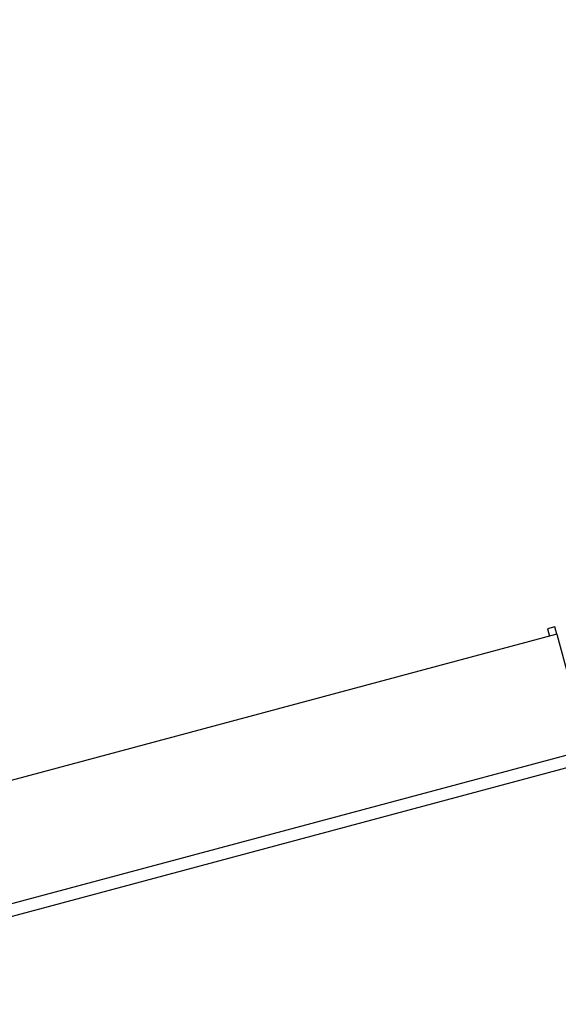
# Model space of a CAD drawing. Header units: inches. Extents: x 0.1 to 10.7, y 0.1 to 7.7.
# Tile 26 of 46: x 4.716 to 4.929, y 6.155 to 6.545. Entities that reach past the tile are written whole.
import ezdxf

# ---------------------------------------------------------------- set-up
doc = ezdxf.new("R2010")
doc.units = ezdxf.units.IN
doc.header["$MEASUREMENT"] = 0
doc.layers.add('DIMENSIONS', color=140, linetype='Continuous', lineweight=25)
doc.styles.add('SLDTEXTSTYLE0', font='TXT', dxfattribs={"width": 0.7})
doc.dimstyles.new('SLDDIMSTYLE0', dxfattribs={"dimtxt": 0.084961, "dimasz": 0.13, "dimexe": 0, "dimexo": 0.0625, "dimgap": 0.02124, "dimtad": 0, "dimtih": 1, "dimtoh": 1, "dimlfac": 24, "dimrnd": 1e-09, "dimzin": 12, "dimdsep": 46, "dimtxsty": 'SLDTEXTSTYLE0', "dimsah": 1, "dimcen": 0.09, "dimadec": 0, "dimazin": 3, "dimtfac": 1, "dimtofl": 0, "dimtmove": 0, "dimatfit": 3, "dimfxl": 0, "dimfrac": 2, "dimtolj": 1, "dimtzin": 12, "dimarcsym": 0})

# ---------------------------------------------------------------- blocks, each defined once
blk = doc.blocks.new('_D_7')
at = {"layer": 'DIMENSIONS'}
for p, q in [((3.00242, 6.41609), (3.00242, 6.99396)), ((5.13784, 6.41609), (5.13784, 6.99396)), ((3.00242, 6.86896), (3.79568, 6.86896)), ((3.9108, 6.86896), (3.88227, 6.86896)), ((3.88227, 6.86896), (3.88227, 6.73393)), ((4.30463, 6.86896), (4.33316, 6.86896)), ((4.33316, 6.86896), (4.33316, 6.73393)), ((5.13784, 6.86896), (4.41976, 6.86896)), ((3.88227, 6.73393), (3.9108, 6.73393)), ((4.33316, 6.73393), (4.30463, 6.73393))]:
    blk.add_line(p, q, dxfattribs=at)
for points in [[(3.00242, 6.86896), (3.13242, 6.84896), (3.13242, 6.88896)], [(5.13784, 6.86896), (5.00784, 6.88896), (5.00784, 6.84896)]]:
    blk.add_solid(points, dxfattribs=at)
at = {"layer": 'DIMENSIONS', "char_height": 0.083333, "attachment_point": 1, "style": 'SLDTEXTSTYLE0'}
for s, insert in [('51.25', (3.94614, 6.9954)), ('1301.8', (3.9108, 6.84135))]:
    blk.add_mtext(s, dxfattribs=dict(at, insert=insert))

msp = doc.modelspace()

# ---------------------------------------------------------------- linework, layer by layer
for p, q in [((4.92762, 6.30462), (4.92472, 6.30384)), ((4.92472, 6.30384), (4.9255, 6.30095)), ((4.92839, 6.30172), (4.92762, 6.30462)), ((4.92839, 6.30172), (3.16759, 5.82992)), ((4.92839, 6.30172), (4.94063, 6.25605)), ((4.94063, 6.25605), (3.17983, 5.78424)), ((3.18107, 5.77961), (4.94187, 6.25141))]:
    msp.add_line(p, q)

# ---------------------------------------------------------------- dimensions: what is measured, and where the dimension line sits
at = {"layer": 'DIMENSIONS'}
dim = msp.add_linear_dim(base=(5.13784, 6.86896), p1=(3.00242, 6.36609), p2=(5.13784, 6.36609), dimstyle='SLDDIMSTYLE0', dxfattribs=at)
dim.commit()
dim.dimension.update_dxf_attribs({"geometry": '_D_7', "text_midpoint": (4.10772, 6.86896), "dimtype": 160})

doc.saveas('drawing.dxf')
